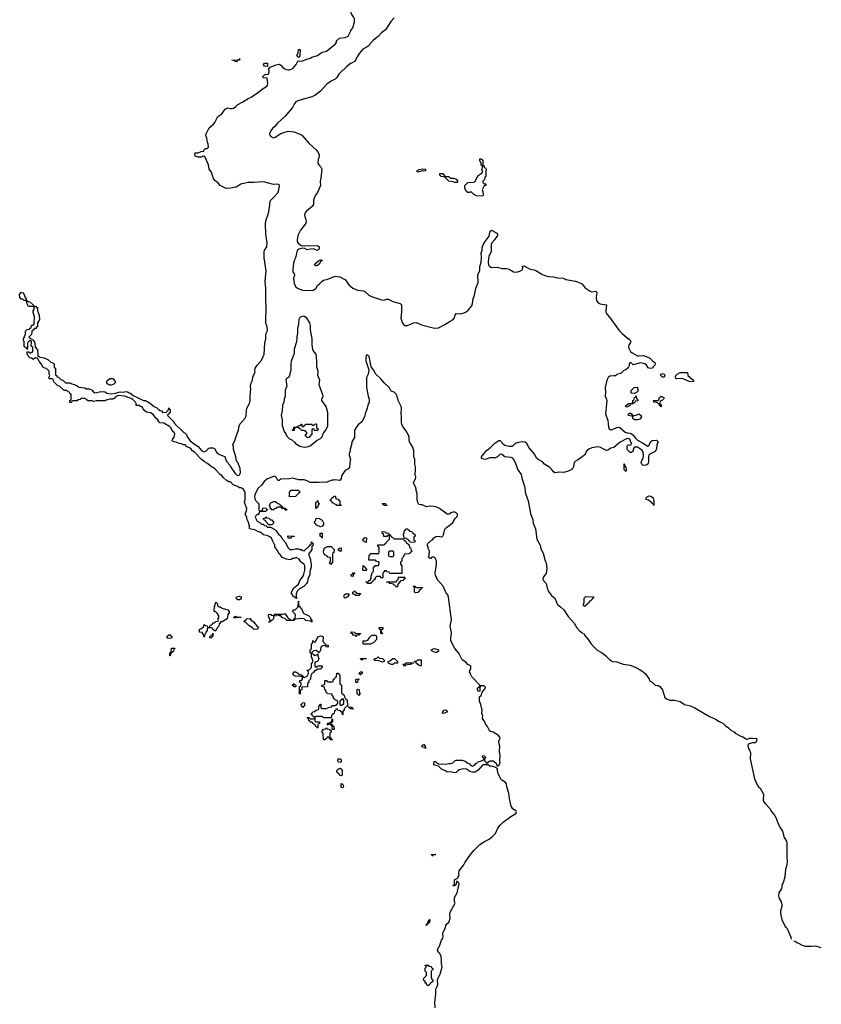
# Model space of a CAD drawing. Header units: inches. Extents: x 2397558 to 2568646, y 256209 to 449595.
# Tile 53 of 85: x 2465508 to 2476384, y 354960 to 368319. Entities that reach past the tile are written whole.
import ezdxf

# ---------------------------------------------------------------- set-up
doc = ezdxf.new("R2010")
doc.units = ezdxf.units.IN
doc.header["$MEASUREMENT"] = 0
for name, color, linetype in [('C4365', 7, 'Continuous'), ('C4366', 7, 'Continuous'), ('C4375', 7, 'Continuous'), ('C4376', 7, 'Continuous')]:
    doc.layers.add(name, color=color, linetype=linetype)

msp = doc.modelspace()

# ---------------------------------------------------------------- linework, layer by layer
at = {"layer": 'C4365', "color": 6}
for points in [[(2467530, 359922), (2467510, 359926), (2467510, 359954), (2467530, 359974), (2467550, 359972), (2467558, 359958), (2467571, 359950), (2467570, 359929)], [(2468110, 359929), (2468086, 359930), (2468086, 359950), (2468102, 359958), (2468106, 359970), (2468126, 359974), (2468130, 359994), (2468131, 359950), (2468113, 359947)], [(2469690, 359806), (2469670, 359808), (2469662, 359822), (2469630, 359828), (2469610, 359818), (2469596, 359804), (2469590, 359766), (2469570, 359728), (2469546, 359750), (2469530, 359758), (2469504, 359756), (2469478, 359742), (2469474, 359730), (2469478, 359718), (2469494, 359710), (2469498, 359698), (2469510, 359694), (2469538, 359702), (2469553, 359713), (2469552, 359690), (2469565, 359650), (2469564, 359636), (2469551, 359609), (2469518, 359602), (2469514, 359590), (2469514, 359550), (2469518, 359538), (2469530, 359534), (2469542, 359538), (2469548, 359552), (2469607, 359553), (2469614, 359550), (2469614, 359530), (2469590, 359506), (2469550, 359506), (2469538, 359502), (2469534, 359490), (2469512, 359488), (2469490, 359458), (2469471, 359449), (2469460, 359420), (2469452, 359370), (2469432, 359348), (2469430, 359326), (2469418, 359322), (2469414, 359310), (2469412, 359268), (2469338, 359262), (2469334, 359230), (2469318, 359222), (2469314, 359210), (2469314, 359170), (2469310, 359166), (2469306, 359170), (2469306, 359270), (2469322, 359278), (2469326, 359310), (2469322, 359322), (2469306, 359330), (2469307, 359347), (2469310, 359352), (2469330, 359354), (2469346, 359370), (2469346, 359390), (2469342, 359402), (2469327, 359407), (2469246, 359410), (2469218, 359430), (2469218, 359450), (2469230, 359472), (2469250, 359472), (2469292, 359450), (2469294, 359434), (2469334, 359430), (2469338, 359418), (2469350, 359414), (2469358, 359398), (2469370, 359394), (2469408, 359412), (2469428, 359450), (2469422, 359482), (2469406, 359490), (2469410, 359494), (2469430, 359494), (2469468, 359530), (2469466, 359590), (2469482, 359598), (2469486, 359610), (2469486, 359630), (2469467, 359673), (2469466, 359710), (2469462, 359722), (2469449, 359730), (2469449, 359770), (2469462, 359778), (2469467, 359793), (2469468, 359850), (2469482, 359858), (2469486, 359890), (2469490, 359894), (2469498, 359878), (2469510, 359874), (2469522, 359878), (2469555, 359945), (2469590, 359959), (2469614, 359954), (2469624, 359944), (2469623, 359883), (2469654, 359850), (2469658, 359838), (2469690, 359834), (2469694, 359830), (2469694, 359810)], [(2467550, 359688), (2467546, 359690), (2467546, 359730), (2467562, 359738), (2467568, 359790), (2467613, 359793), (2467613, 359787), (2467598, 359782), (2467593, 359747), (2467578, 359742), (2467572, 359728), (2467558, 359722)], [(2469890, 358886), (2469886, 358890), (2469882, 358922), (2469868, 358928), (2469862, 358942), (2469828, 358948), (2469822, 358962), (2469810, 358966), (2469798, 358962), (2469792, 358948), (2469778, 358942), (2469773, 358907), (2469758, 358902), (2469753, 358887), (2469738, 358882), (2469734, 358846), (2469633, 358847), (2469626, 358850), (2469622, 358862), (2469610, 358866), (2469530, 358866), (2469518, 358862), (2469514, 358850), (2469514, 358810), (2469518, 358798), (2469530, 358794), (2469570, 358794), (2469574, 358790), (2469574, 358770), (2469558, 358762), (2469554, 358750), (2469554, 358710), (2469550, 358708), (2469542, 358722), (2469526, 358730), (2469522, 358742), (2469506, 358750), (2469502, 358762), (2469486, 358770), (2469482, 358782), (2469468, 358788), (2469450, 358789), (2469447, 358807), (2469429, 358810), (2469428, 358828), (2469422, 358842), (2469410, 358846), (2469408, 358852), (2469430, 358854), (2469438, 358838), (2469450, 358834), (2469490, 358834), (2469502, 358838), (2469506, 358850), (2469502, 358862), (2469487, 358867), (2469482, 358882), (2469467, 358887), (2469466, 358910), (2469482, 358918), (2469486, 358930), (2469507, 358933), (2469529, 358951), (2469562, 358958), (2469566, 358970), (2469566, 359010), (2469582, 359018), (2469590, 359034), (2469594, 359030), (2469594, 358990), (2469598, 358978), (2469613, 358973), (2469668, 358972), (2469710, 358992), (2469742, 358998), (2469750, 359014), (2469790, 359014), (2469802, 359018), (2469810, 359034), (2469822, 359038), (2469826, 359050), (2469822, 359082), (2469788, 359088), (2469782, 359102), (2469767, 359107), (2469762, 359142), (2469750, 359146), (2469746, 359166), (2469686, 359170), (2469682, 359182), (2469668, 359190), (2469662, 359222), (2469650, 359226), (2469642, 359262), (2469606, 359270), (2469608, 359290), (2469642, 359298), (2469647, 359313), (2469650, 359352), (2469670, 359352), (2469678, 359338), (2469690, 359334), (2469750, 359334), (2469762, 359338), (2469768, 359370), (2469786, 359374), (2469790, 359394), (2469802, 359398), (2469807, 359413), (2469810, 359454), (2469830, 359454), (2469838, 359438), (2469854, 359430), (2469853, 359313), (2469858, 359298), (2469870, 359294), (2469873, 359287), (2469874, 359190), (2469878, 359178), (2469894, 359170), (2469898, 359158), (2469910, 359154), (2469918, 359118), (2469930, 359114), (2469934, 359094), (2469952, 359090), (2469954, 359006), (2469938, 359002), (2469934, 358990), (2469912, 358968), (2469910, 358946), (2469898, 358942), (2469894, 358930), (2469894, 358890)], [(2469230, 359266), (2469222, 359282), (2469210, 359286), (2469210, 359294), (2469222, 359298), (2469230, 359314), (2469238, 359298), (2469254, 359290), (2469254, 359270), (2469250, 359266)], [(2469890, 359106), (2469878, 359102), (2469870, 359086), (2469858, 359082), (2469853, 359067), (2469853, 359033), (2469858, 359018), (2469870, 359014), (2469882, 359018), (2469888, 359032), (2469906, 359034), (2469907, 359087), (2469902, 359102)], [(2469350, 358986), (2469342, 359002), (2469330, 359006), (2469328, 359030), (2469342, 359038), (2469350, 359054), (2469368, 359052), (2469372, 359048), (2469374, 359010), (2469358, 359002)], [(2469750, 358546), (2469726, 358550), (2469722, 358562), (2469710, 358566), (2469702, 358582), (2469690, 358586), (2469678, 358582), (2469670, 358566), (2469658, 358562), (2469654, 358550), (2469628, 358550), (2469626, 358630), (2469622, 358642), (2469610, 358646), (2469606, 358670), (2469622, 358678), (2469630, 358694), (2469662, 358698), (2469670, 358714), (2469678, 358698), (2469710, 358694), (2469718, 358678), (2469734, 358674), (2469734, 358650), (2469718, 358642), (2469714, 358630), (2469714, 358590), (2469718, 358578), (2469730, 358574), (2469738, 358558), (2469750, 358554)], [(2469746, 358686), (2469746, 358730), (2469742, 358742), (2469727, 358747), (2469722, 358762), (2469710, 358766), (2469698, 358762), (2469693, 358747), (2469686, 358750), (2469686, 358770), (2469690, 358774), (2469722, 358778), (2469727, 358793), (2469742, 358798), (2469746, 358834), (2469754, 358830), (2469754, 358790), (2469738, 358782), (2469734, 358770), (2469738, 358758), (2469753, 358753), (2469758, 358738), (2469772, 358730), (2469774, 358690), (2469770, 358686)], [(2469850, 358242), (2469829, 358249), (2469826, 358270), (2469830, 358291), (2469850, 358292), (2469864, 358284), (2469871, 358270), (2469870, 358248)], [(2469870, 358058), (2469850, 358069), (2469843, 358083), (2469830, 358089), (2469823, 358103), (2469809, 358110), (2469810, 358132), (2469830, 358152), (2469850, 358162), (2469870, 358154), (2469882, 358130), (2469882, 358070)], [(2469890, 357898), (2469870, 357906), (2469870, 357954), (2469890, 357951), (2469899, 357930), (2469902, 357910)]]:
    msp.add_lwpolyline(points, close=True, dxfattribs=at)
for points in [[(2468032, 360000), (2468031, 359989), (2468018, 359982), (2468014, 359950), (2468010, 359946), (2468006, 359946), (2468002, 359982), (2467990, 359986), (2467987, 360000)], [(2470000, 358968), (2469990, 358969), (2469986, 358986), (2469974, 358986), (2469966, 358994), (2470000, 358992)]]:
    msp.add_lwpolyline(points, dxfattribs=at)
at = {"layer": 'C4366', "color": 6}
for points in [[(2470000, 362519), (2469990, 362490), (2469990, 362470), (2469980, 362430), (2469979, 362410), (2469995, 362350), (2469987, 362310), (2469982, 362238), (2469960, 362220), (2469930, 362209), (2469910, 362184), (2469874, 362130), (2469870, 362088), (2469850, 362068), (2469790, 362076), (2469770, 362070), (2469750, 362069), (2469660, 362040), (2469610, 362045), (2469570, 362039), (2469490, 362038), (2469450, 362041), (2469410, 362063), (2469370, 362075), (2469290, 362074), (2469246, 362090), (2469210, 362097), (2469168, 362088), (2469053, 362087), (2469030, 362066), (2469010, 362066), (2468988, 362110), (2468970, 362119), (2468950, 362121), (2468870, 362089), (2468825, 362055), (2468790, 362002), (2468741, 361959), (2468697, 361870), (2468694, 361850), (2468698, 361818), (2468712, 361792), (2468754, 361750), (2468754, 361670), (2468758, 361658), (2468770, 361654), (2468802, 361658), (2468806, 361690), (2468813, 361693), (2468850, 361694), (2468858, 361678), (2468874, 361670), (2468858, 361662), (2468850, 361646), (2468770, 361646), (2468758, 361642), (2468754, 361610), (2468750, 361606), (2468730, 361606), (2468710, 361586), (2468702, 361570), (2468730, 361514), (2468771, 361491), (2468790, 361472), (2468812, 361472), (2468830, 361454), (2468853, 361453), (2468870, 361434), (2468910, 361434), (2468970, 361402), (2468990, 361382), (2469020, 361340), (2469051, 361311), (2469072, 361270), (2469111, 361231), (2469151, 361151), (2469172, 361132), (2469210, 361131), (2469250, 361141), (2469290, 361138), (2469310, 361131), (2469330, 361131), (2469350, 361118), (2469370, 361112), (2469440, 361180), (2469450, 361194), (2469462, 361198), (2469467, 361233), (2469473, 361233), (2469478, 361218), (2469492, 361212), (2469492, 361190), (2469478, 361182), (2469473, 361167), (2469471, 361129), (2469431, 361070), (2469431, 361050), (2469438, 361030), (2469451, 361010), (2469465, 360930), (2469465, 360890), (2469443, 360830), (2469446, 360790), (2469419, 360730), (2469411, 360690), (2469398, 360670), (2469362, 360630), (2469304, 360596), (2469275, 360565), (2469261, 360530), (2469259, 360510), (2469261, 360481), (2469271, 360469), (2469270, 360466), (2469269, 360469), (2469251, 360469), (2469245, 360485), (2469227, 360490), (2469209, 360510), (2469205, 360525), (2469198, 360530), (2469198, 360550), (2469229, 360610), (2469285, 360655), (2469300, 360680), (2469310, 360712), (2469346, 360754), (2469361, 360779), (2469379, 360850), (2469375, 360910), (2469369, 360929), (2469321, 360961), (2469300, 361000), (2469270, 361018), (2469250, 361018), (2469234, 361010), (2469211, 361009), (2469190, 360995), (2469170, 360990), (2469130, 360999), (2469070, 361022), (2469042, 361062), (2469030, 361070), (2469003, 361123), (2468970, 361168), (2468969, 361189), (2468945, 361245), (2468923, 361283), (2468903, 361303), (2468876, 361316), (2468818, 361330), (2468770, 361365), (2468750, 361370), (2468697, 361397), (2468626, 361410), (2468627, 361453), (2468609, 361509), (2468590, 361546), (2468589, 361570), (2468569, 361610), (2468586, 361654), (2468589, 361689), (2468558, 361770), (2468569, 361811), (2468569, 361909), (2468545, 361945), (2468523, 361963), (2468510, 361969), (2468489, 361969), (2468465, 361985), (2468406, 362010), (2468370, 362048), (2468346, 362050), (2468309, 362069), (2468270, 362109), (2468253, 362133), (2468229, 362150), (2468162, 362222), (2468138, 362238), (2468109, 362250), (2468057, 362297), (2468029, 362310), (2468021, 362321), (2467975, 362350), (2467885, 362445), (2467864, 362464), (2467850, 362469), (2467845, 362485), (2467825, 362505), (2467769, 362530), (2467762, 362542), (2467750, 362549), (2467730, 362549), (2467705, 362565), (2467670, 362570), (2467630, 362589), (2467606, 362590), (2467582, 362602), (2467578, 362610), (2467584, 362630), (2467604, 362656), (2467614, 362694), (2467602, 362722), (2467590, 362729), (2467560, 362780), (2467540, 362800), (2467465, 362845), (2467406, 362850), (2467402, 362862), (2467388, 362868), (2467386, 362890), (2467363, 362903), (2467321, 362961), (2467283, 362983), (2467230, 362995), (2467206, 363010), (2467190, 363026), (2467184, 363044), (2467168, 363068), (2467146, 363070), (2467130, 363086), (2467090, 363086), (2467088, 363110), (2467078, 363130), (2467045, 363165), (2467021, 363181), (2466930, 363209), (2466850, 363221), (2466814, 363206), (2466790, 363178), (2466771, 363169), (2466730, 363169), (2466683, 363157), (2466669, 363149), (2466551, 363149), (2466510, 363138), (2466490, 363146), (2466430, 363146), (2466422, 363162), (2466390, 363178), (2466370, 363178), (2466350, 363186), (2466330, 363166), (2466298, 363162), (2466290, 363146), (2466230, 363146), (2466218, 363142), (2466210, 363126), (2466190, 363126), (2466188, 363152), (2466202, 363158), (2466206, 363170), (2466206, 363230), (2466202, 363242), (2466188, 363248), (2466186, 363266), (2466168, 363268), (2466150, 363286), (2466110, 363286), (2466050, 363346), (2466026, 363350), (2465970, 363406), (2465962, 363442), (2465950, 363446), (2465910, 363446), (2465906, 363450), (2465908, 363468), (2465918, 363490), (2465909, 363510), (2465906, 363550), (2465870, 363588), (2465849, 363589), (2465823, 363603), (2465803, 363643), (2465775, 363675), (2465750, 363726), (2465713, 363727), (2465690, 363709), (2465668, 363728), (2465648, 363730), (2465630, 363748), (2465625, 363765), (2465610, 363786), (2465610, 363814), (2465631, 363811), (2465650, 363794), (2465662, 363798), (2465666, 363810), (2465686, 363814), (2465687, 363867), (2465682, 363882), (2465666, 363890), (2465667, 363947), (2465662, 363962), (2465650, 363966), (2465630, 363946), (2465618, 363942), (2465613, 363927), (2465614, 363870), (2465610, 363846), (2465602, 363862), (2465590, 363866), (2465570, 363886), (2465568, 363950), (2465558, 363970), (2465558, 363990), (2465588, 364050), (2465587, 364093), (2465610, 364114), (2465642, 364118), (2465650, 364134), (2465662, 364138), (2465667, 364173), (2465690, 364174), (2465706, 364190), (2465709, 364290), (2465690, 364346), (2465689, 364370), (2465706, 364390), (2465706, 364410), (2465702, 364422), (2465690, 364426), (2465630, 364429), (2465610, 364466), (2465602, 364502), (2465588, 364508), (2465568, 364510), (2465550, 364528), (2465530, 364529), (2465510, 364548), (2465508, 364592), (2465530, 364622), (2465550, 364611), (2465570, 364591), (2465577, 364557), (2465598, 364530), (2465598, 364518), (2465612, 364510), (2465614, 364494), (2465626, 364494), (2465650, 364485), (2465692, 364450), (2465694, 364434), (2465730, 364431), (2465734, 364414), (2465750, 364412), (2465751, 364370), (2465771, 364310), (2465776, 364250), (2465770, 364228), (2465752, 364208), (2465752, 364150), (2465732, 364148), (2465731, 364130), (2465711, 364129), (2465690, 364106), (2465678, 364102), (2465672, 364088), (2465670, 364046), (2465634, 364010), (2465653, 363993), (2465674, 363990), (2465678, 363978), (2465694, 363970), (2465698, 363958), (2465710, 363954), (2465718, 363878), (2465730, 363874), (2465734, 363854), (2465751, 363850), (2465753, 363753), (2465767, 363753), (2465782, 363742), (2465834, 363730), (2465892, 363710), (2465930, 363672), (2465954, 363670), (2465958, 363658), (2465974, 363650), (2465974, 363610), (2465978, 363598), (2465994, 363590), (2465994, 363494), (2466011, 363491), (2466014, 363474), (2466034, 363470), (2466070, 363434), (2466094, 363430), (2466130, 363394), (2466187, 363393), (2466218, 363378), (2466254, 363370), (2466290, 363351), (2466310, 363331), (2466390, 363322), (2466412, 363312), (2466451, 363311), (2466491, 363291), (2466500, 363280), (2466530, 363258), (2466560, 363260), (2466592, 363272), (2466650, 363274), (2466670, 363272), (2466691, 363251), (2466750, 363244), (2466810, 363251), (2466870, 363271), (2466910, 363267), (2466950, 363276), (2466970, 363271), (2466995, 363255), (2467010, 363250), (2467019, 363239), (2467055, 363215), (2467116, 363190), (2467190, 363151), (2467214, 363150), (2467270, 363122), (2467332, 363070), (2467371, 363051), (2467391, 363031), (2467415, 363015), (2467431, 363011), (2467450, 362991), (2467506, 362994), (2467510, 363014), (2467522, 363018), (2467530, 363054), (2467538, 363038), (2467552, 363030), (2467552, 362990), (2467538, 362982), (2467530, 362966), (2467518, 362962), (2467514, 362950), (2467590, 362872), (2467615, 362835), (2467715, 362735), (2467736, 362716), (2467752, 362710), (2467770, 362692), (2467776, 362670), (2467823, 362603), (2467880, 362560), (2467932, 362530), (2467976, 362476), (2468010, 362456), (2468046, 362474), (2468055, 362490), (2468090, 362510), (2468130, 362511), (2468150, 362501), (2468170, 362471), (2468174, 362454), (2468194, 362434), (2468230, 362414), (2468290, 362391), (2468299, 362359), (2468319, 362319), (2468366, 362270), (2468377, 362237), (2468437, 362157), (2468450, 362145), (2468470, 362136), (2468490, 362142), (2468505, 362170), (2468499, 362230), (2468469, 362309), (2468450, 362330), (2468441, 362390), (2468409, 362490), (2468408, 362528), (2468398, 362550), (2468429, 362610), (2468453, 362690), (2468479, 362750), (2468486, 362810), (2468497, 362830), (2468566, 362914), (2468582, 362950), (2468586, 363014), (2468592, 363048), (2468626, 363110), (2468633, 363150), (2468633, 363210), (2468643, 363310), (2468639, 363350), (2468649, 363390), (2468666, 363430), (2468673, 363470), (2468697, 363530), (2468701, 363550), (2468699, 363570), (2468705, 363590), (2468729, 363631), (2468786, 363690), (2468810, 363750), (2468825, 363775), (2468833, 363930), (2468849, 363990), (2468849, 364050), (2468867, 364090), (2468870, 364110), (2468868, 364150), (2468852, 364190), (2468849, 364210), (2468853, 364430), (2468846, 364510), (2468850, 364670), (2468839, 364770), (2468853, 364913), (2468827, 365090), (2468823, 365150), (2468823, 365170), (2468830, 365190), (2468862, 365238), (2468868, 365290), (2468850, 365408), (2468842, 365550), (2468850, 365590), (2468884, 365696), (2468899, 365770), (2468905, 365850), (2468910, 365866), (2468943, 365897), (2469010, 365970), (2469025, 366010), (2469034, 366070), (2469030, 366078), (2469010, 366089), (2468950, 366083), (2468817, 366117), (2468750, 366116), (2468690, 366108), (2468610, 366110), (2468510, 366087), (2468445, 366045), (2468370, 366032), (2468308, 366030), (2468229, 366069), (2468190, 366115), (2468178, 366118), (2468155, 366135), (2468134, 366174), (2468109, 366250), (2468081, 366290), (2468069, 366350), (2468022, 366462), (2467990, 366466), (2467982, 366458), (2467970, 366455), (2467930, 366455), (2467890, 366469), (2467883, 366497), (2467889, 366511), (2467930, 366511), (2467970, 366531), (2468006, 366534), (2468006, 366546), (2468016, 366564), (2468029, 366571), (2468050, 366571), (2468069, 366590), (2468066, 366630), (2468056, 366656), (2468047, 366710), (2468033, 366750), (2468037, 366770), (2468079, 366850), (2468139, 366901), (2468158, 366922), (2468195, 367005), (2468250, 367043), (2468294, 367106), (2468330, 367121), (2468370, 367113), (2468390, 367113), (2468410, 367120), (2468439, 367141), (2468470, 367170), (2468537, 367203), (2468610, 367250), (2468650, 367270), (2468735, 367325), (2468810, 367384), (2468863, 367417), (2468872, 367430), (2468877, 367450), (2468866, 367526), (2468810, 367529), (2468809, 367550), (2468828, 367570), (2468850, 367582), (2468870, 367574), (2468882, 367578), (2468895, 367610), (2468888, 367652), (2468905, 367675), (2468990, 367705), (2469030, 367714), (2469050, 367704), (2469073, 367673), (2469096, 367656), (2469130, 367643), (2469150, 367640), (2469170, 367640), (2469193, 367647), (2469218, 367662), (2469238, 367682), (2469259, 367710), (2469282, 367758), (2469290, 367762), (2469330, 367755), (2469350, 367759), (2469390, 367778), (2469450, 367796), (2469470, 367811), (2469550, 367834), (2469610, 367878), (2469670, 367891), (2469790, 367985), (2469808, 368010), (2469808, 368032), (2469846, 368070), (2469923, 368077), (2469963, 368097), (2469979, 368121), (2470000, 368170), (2470000, 368171)], [(2470000, 367725), (2469996, 367724), (2469940, 367680), (2469859, 367601), (2469840, 367580), (2469810, 367533), (2469790, 367512), (2469734, 367486), (2469676, 367444), (2469590, 367350), (2469513, 367290), (2469470, 367272), (2469342, 367238), (2469327, 367230), (2469282, 367218), (2469257, 367203), (2469238, 367182), (2469210, 367129), (2469110, 367010), (2469005, 366915), (2468970, 366870), (2468937, 366843), (2468911, 366808), (2468898, 366770), (2468902, 366750), (2468915, 366735), (2468950, 366718), (2468974, 366726), (2469050, 366775), (2469090, 366790), (2469150, 366805), (2469230, 366796), (2469310, 366768), (2469335, 366750), (2469437, 366637), (2469530, 366555), (2469550, 366532), (2469570, 366491), (2469572, 366470), (2469568, 366450), (2469556, 366424), (2469554, 366374), (2469568, 366348), (2469590, 366328), (2469608, 366290), (2469596, 366170), (2469586, 366130), (2469590, 366069), (2469550, 365974), (2469530, 365950), (2469510, 365910), (2469496, 365870), (2469496, 365810), (2469480, 365790), (2469398, 365722), (2469381, 365699), (2469374, 365670), (2469375, 365650), (2469391, 365610), (2469394, 365570), (2469390, 365556), (2469370, 365527), (2469316, 365463), (2469284, 365390), (2469275, 365330), (2469275, 365310), (2469285, 365285), (2469307, 365267), (2469330, 365255), (2469350, 365250), (2469390, 365255), (2469430, 365250), (2469550, 365253), (2469570, 365236), (2469570, 365210), (2469550, 365189), (2469489, 365209), (2469453, 365207), (2469410, 365197), (2469375, 365215), (2469350, 365218), (2469294, 365206), (2469273, 365187), (2469250, 365090), (2469237, 365063), (2469225, 365015), (2469213, 364930), (2469216, 364896), (2469231, 364870), (2469236, 364850), (2469225, 364810), (2469234, 364734), (2469256, 364696), (2469276, 364676), (2469330, 364654), (2469370, 364646), (2469490, 364651), (2469524, 364670), (2469549, 364711), (2469582, 364738), (2469610, 364771), (2469630, 364787), (2469690, 364799), (2469790, 364839), (2469850, 364830), (2469930, 364790), (2469961, 364741), (2469979, 364719), (2470000, 364701)], [(2467987, 360000), (2467986, 360006), (2467948, 360010), (2467946, 360050), (2467968, 360052), (2467990, 360074), (2468002, 360078), (2468010, 360111), (2468018, 360098), (2468050, 360094), (2468058, 360078), (2468070, 360074), (2468082, 360078), (2468087, 360093), (2468102, 360098), (2468106, 360110), (2468122, 360118), (2468130, 360134), (2468150, 360134), (2468170, 360152), (2468202, 360158), (2468206, 360170), (2468198, 360190), (2468208, 360210), (2468208, 360230), (2468188, 360268), (2468170, 360286), (2468150, 360286), (2468145, 360305), (2468150, 360354), (2468170, 360414), (2468190, 360394), (2468192, 360370), (2468200, 360360), (2468211, 360351), (2468230, 360351), (2468256, 360336), (2468331, 360310), (2468350, 360290), (2468351, 360270), (2468331, 360250), (2468322, 360190), (2468254, 360150), (2468233, 360147), (2468230, 360128), (2468214, 360126), (2468210, 360089), (2468172, 360048), (2468170, 360029), (2468147, 360027), (2468142, 360042), (2468130, 360046), (2468122, 360062), (2468110, 360066), (2468070, 360066), (2468058, 360062), (2468052, 360048), (2468051, 360030), (2468032, 360010), (2468032, 360000)]]:
    msp.add_lwpolyline(points, dxfattribs=at)
for points in [[(2468450, 367749), (2468426, 367750), (2468422, 367762), (2468386, 367770), (2468470, 367774), (2468482, 367778), (2468486, 367790), (2468494, 367790), (2468492, 367770), (2468472, 367768), (2468458, 367762)], [(2469290, 367806), (2469269, 367830), (2469288, 367870), (2469290, 367914), (2469307, 367913), (2469312, 367910), (2469311, 367830)], [(2468870, 367686), (2468829, 367689), (2468818, 367710), (2468828, 367730), (2468870, 367731)], [(2469530, 364979), (2469520, 364980), (2469509, 364990), (2469530, 365021), (2469568, 365050), (2469590, 365062), (2469610, 365054), (2469611, 365050), (2469596, 365044), (2469570, 365002), (2469550, 364985)], [(2469350, 364295), (2469310, 364277), (2469295, 364250), (2469291, 364190), (2469276, 364130), (2469278, 364070), (2469268, 364010), (2469266, 363950), (2469234, 363850), (2469230, 363789), (2469193, 363687), (2469188, 363650), (2469188, 363570), (2469170, 363490), (2469159, 363470), (2469130, 363450), (2469120, 363430), (2469131, 363350), (2469112, 363290), (2469108, 363210), (2469096, 363170), (2469091, 363130), (2469076, 363090), (2469071, 363010), (2469055, 362950), (2469071, 362891), (2469071, 362811), (2469081, 362770), (2469098, 362730), (2469121, 362701), (2469131, 362670), (2469170, 362631), (2469200, 362620), (2469243, 362583), (2469251, 362570), (2469310, 362531), (2469370, 362521), (2469410, 362525), (2469450, 362537), (2469546, 362614), (2469590, 362635), (2469607, 362653), (2469629, 362711), (2469663, 362750), (2469687, 362810), (2469689, 362990), (2469667, 363070), (2469609, 363150), (2469609, 363170), (2469625, 363210), (2469623, 363230), (2469576, 363350), (2469573, 363370), (2469581, 363430), (2469555, 363490), (2469558, 363550), (2469540, 363610), (2469541, 363670), (2469533, 363753), (2469525, 363785), (2469492, 363830), (2469483, 363870), (2469476, 363910), (2469478, 363990), (2469456, 364110), (2469454, 364170), (2469446, 364206), (2469405, 364270), (2469372, 364292)], [(2466730, 363358), (2466697, 363377), (2466689, 363390), (2466689, 363410), (2466696, 363424), (2466730, 363451), (2466771, 363450), (2466791, 363430), (2466802, 363410), (2466802, 363390), (2466786, 363374), (2466770, 363369), (2466750, 363358)], [(2469510, 362746), (2469502, 362762), (2469490, 362766), (2469478, 362762), (2469474, 362750), (2469474, 362690), (2469458, 362682), (2469454, 362670), (2469438, 362662), (2469430, 362648), (2469410, 362646), (2469402, 362662), (2469387, 362667), (2469386, 362690), (2469402, 362698), (2469406, 362710), (2469402, 362722), (2469390, 362726), (2469382, 362742), (2469370, 362746), (2469330, 362746), (2469322, 362762), (2469307, 362767), (2469302, 362782), (2469290, 362786), (2469250, 362786), (2469238, 362782), (2469233, 362747), (2469210, 362746), (2469206, 362750), (2469210, 362754), (2469222, 362758), (2469226, 362790), (2469267, 362793), (2469282, 362798), (2469286, 362810), (2469322, 362818), (2469330, 362832), (2469334, 362830), (2469338, 362798), (2469350, 362794), (2469362, 362798), (2469367, 362813), (2469382, 362818), (2469386, 362830), (2469393, 362833), (2469467, 362833), (2469474, 362830), (2469478, 362818), (2469490, 362814), (2469502, 362818), (2469508, 362832), (2469530, 362834), (2469534, 362830), (2469534, 362790), (2469538, 362778), (2469552, 362772), (2469554, 362750), (2469550, 362746)], [(2469167, 361847), (2469169, 361910), (2469190, 361934), (2469290, 361934), (2469298, 361918), (2469310, 361914), (2469310, 361906), (2469298, 361902), (2469294, 361890), (2469278, 361882), (2469274, 361870), (2469250, 361849)], [(2469110, 361666), (2469102, 361682), (2469070, 361686), (2469062, 361702), (2469050, 361706), (2469010, 361706), (2468998, 361702), (2468991, 361689), (2468970, 361686), (2468952, 361668), (2468928, 361668), (2468922, 361682), (2468906, 361690), (2468906, 361710), (2468898, 361730), (2468916, 361764), (2468926, 361770), (2468950, 361782), (2468980, 361780), (2469010, 361754), (2469034, 361750), (2469038, 361738), (2469053, 361733), (2469058, 361718), (2469074, 361710), (2469078, 361698), (2469113, 361693), (2469118, 361678), (2469133, 361673), (2469130, 361666)], [(2469530, 361686), (2469526, 361690), (2469527, 361767), (2469530, 361774), (2469542, 361778), (2469550, 361794), (2469554, 361790), (2469558, 361758), (2469574, 361750), (2469558, 361742), (2469554, 361710), (2469538, 361702)], [(2469870, 361726), (2469809, 361729), (2469802, 361742), (2469766, 361750), (2469762, 361762), (2469750, 361766), (2469742, 361782), (2469726, 361790), (2469726, 361810), (2469742, 361818), (2469750, 361834), (2469762, 361838), (2469770, 361854), (2469790, 361854), (2469794, 361850), (2469798, 361818), (2469830, 361814), (2469838, 361798), (2469853, 361793), (2469854, 361750), (2469858, 361738), (2469874, 361730)], [(2468930, 361466), (2468887, 361467), (2468846, 361510), (2468842, 361522), (2468830, 361526), (2468822, 361542), (2468810, 361546), (2468807, 361553), (2468842, 361558), (2468850, 361574), (2468858, 361558), (2468890, 361554), (2468910, 361534), (2468933, 361533), (2468938, 361518), (2468954, 361510), (2468954, 361490)], [(2469590, 361438), (2469570, 361448), (2469546, 361450), (2469542, 361462), (2469530, 361466), (2469522, 361482), (2469507, 361487), (2469506, 361510), (2469522, 361518), (2469530, 361554), (2469570, 361552), (2469611, 361530), (2469630, 361494), (2469631, 361470), (2469610, 361446)], [(2469150, 361286), (2469146, 361310), (2469150, 361314), (2469233, 361313), (2469230, 361306), (2469198, 361302), (2469190, 361286)], [(2469610, 361286), (2469602, 361302), (2469586, 361310), (2469586, 361350), (2469590, 361354), (2469610, 361354), (2469612, 361348), (2469614, 361310)], [(2469730, 360928), (2469722, 360942), (2469706, 360950), (2469722, 360958), (2469726, 360970), (2469726, 361010), (2469722, 361022), (2469690, 361026), (2469682, 361042), (2469650, 361058), (2469638, 361070), (2469629, 361089), (2469629, 361110), (2469640, 361140), (2469649, 361151), (2469686, 361170), (2469732, 361170), (2469774, 361130), (2469772, 361090), (2469758, 361082), (2469754, 361070), (2469752, 360950), (2469738, 360942)], [(2469870, 361109), (2469846, 361110), (2469826, 361130), (2469848, 361150), (2469870, 361152)], [(2468490, 360448), (2468470, 360449), (2468450, 360462), (2468444, 360470), (2468449, 360490), (2468490, 360496), (2468512, 360490), (2468512, 360468), (2468504, 360456)], [(2469930, 360469), (2469916, 360476), (2469910, 360486), (2469909, 360511), (2469929, 360531), (2469974, 360530), (2469972, 360510), (2469958, 360490)], [(2469470, 360146), (2469458, 360158), (2469390, 360169), (2469370, 360189), (2469330, 360195), (2469253, 360187), (2469238, 360182), (2469230, 360168), (2469133, 360167), (2469109, 360189), (2469070, 360209), (2469050, 360229), (2469026, 360230), (2469022, 360242), (2469010, 360246), (2468998, 360242), (2468994, 360230), (2468954, 360226), (2468950, 360189), (2468930, 360168), (2468914, 360166), (2468910, 360148), (2468890, 360146), (2468888, 360150), (2468902, 360158), (2468906, 360170), (2468888, 360212), (2468886, 360250), (2468910, 360254), (2468918, 360238), (2468950, 360234), (2468962, 360238), (2468970, 360254), (2469070, 360251), (2469090, 360259), (2469110, 360258), (2469145, 360205), (2469155, 360195), (2469174, 360190), (2469178, 360178), (2469193, 360173), (2469226, 360174), (2469228, 360190), (2469247, 360193), (2469249, 360249), (2469209, 360290), (2469228, 360310), (2469246, 360314), (2469286, 360354), (2469290, 360431), (2469290, 360370), (2469298, 360358), (2469310, 360353), (2469318, 360338), (2469332, 360330), (2469353, 360273), (2469363, 360263), (2469431, 360230), (2469450, 360211), (2469453, 360193), (2469471, 360169)], [(2468470, 360214), (2468510, 360214), (2468514, 360210), (2468510, 360206), (2468469, 360209), (2468430, 360201), (2468408, 360210), (2468430, 360225)], [(2468690, 360046), (2468669, 360069), (2468618, 360098), (2468570, 360146), (2468550, 360148), (2468547, 360153), (2468562, 360158), (2468566, 360170), (2468582, 360178), (2468588, 360192), (2468633, 360193), (2468651, 360170), (2468681, 360150), (2468720, 360100), (2468752, 360070), (2468730, 360048)]]:
    msp.add_lwpolyline(points, close=True, dxfattribs=at)
at = {"layer": 'C4375', "color": 6}
for points in [[(2470057, 360000), (2470058, 359998), (2470073, 359993), (2470133, 359993), (2470130, 359986), (2470118, 359982), (2470110, 359966), (2470078, 359962), (2470070, 359946), (2470062, 359962), (2470048, 359968), (2470030, 359969), (2470026, 359986), (2470006, 359990), (2470007, 360000)], [(2470418, 360000), (2470418, 359998), (2470430, 359994), (2470434, 359990), (2470430, 359988), (2470406, 359990), (2470406, 360000)], [(2471143, 354910), (2471141, 354990), (2471152, 355092), (2471153, 355167), (2471170, 355194), (2471182, 355230), (2471175, 355290), (2471189, 355330), (2471215, 355370), (2471238, 355470), (2471229, 355510), (2471233, 355550), (2471228, 355610), (2471210, 355648), (2471189, 355669), (2471179, 355690), (2471189, 355730), (2471204, 355750), (2471232, 355828), (2471249, 355851), (2471255, 355890), (2471249, 355910), (2471249, 355931), (2471279, 355990), (2471290, 356030), (2471310, 356056), (2471329, 356070), (2471335, 356085), (2471349, 356130), (2471344, 356170), (2471350, 356212), (2471418, 356330), (2471409, 356351), (2471408, 356410), (2471442, 356470), (2471450, 356494), (2471469, 356590), (2471468, 356608), (2471450, 356628), (2471434, 356626), (2471430, 356586), (2471418, 356582), (2471410, 356566), (2471390, 356566), (2471390, 356574), (2471402, 356578), (2471406, 356590), (2471408, 356650), (2471450, 356671), (2471469, 356710), (2471465, 356730), (2471469, 356770), (2471533, 356850), (2471553, 356890), (2471626, 356990), (2471676, 357050), (2471750, 357128), (2471813, 357170), (2471878, 357202), (2471923, 357237), (2471962, 357278), (2471994, 357350), (2472028, 357390), (2472070, 357430), (2472170, 357508), (2472239, 357550), (2472249, 357570), (2472242, 357582), (2472201, 357610), (2472177, 357650), (2472152, 357750), (2472143, 357823), (2472118, 357910), (2472112, 357950), (2472093, 357973), (2472050, 358001), (2472036, 358016), (2472001, 358090), (2471989, 358130), (2471989, 358150), (2471982, 358162), (2471956, 358176), (2471909, 358189), (2471888, 358190), (2471868, 358208), (2471790, 358208), (2471730, 358135), (2471690, 358110), (2471650, 358109), (2471630, 358114), (2471610, 358122), (2471570, 358149), (2471530, 358154), (2471470, 358142), (2471451, 358129), (2471430, 358104), (2471410, 358099), (2471350, 358113), (2471308, 358110), (2471286, 358126), (2471230, 358149), (2471190, 358189), (2471128, 358210), (2471130, 358252), (2471150, 358252), (2471171, 358231), (2471200, 358220), (2471230, 358223), (2471290, 358216), (2471330, 358226), (2471355, 358225), (2471383, 358237), (2471410, 358265), (2471430, 358272), (2471490, 358274), (2471512, 358272), (2471550, 358258), (2471590, 358231), (2471606, 358226), (2471630, 358202), (2471650, 358192), (2471667, 358193), (2471675, 358205), (2471690, 358214), (2471695, 358225), (2471710, 358232), (2471729, 358251), (2471776, 358264), (2471802, 358278), (2471806, 358290), (2471802, 358302), (2471790, 358306), (2471789, 358330), (2471810, 358334), (2471818, 358318), (2471831, 358310), (2471818, 358302), (2471814, 358270), (2471818, 358258), (2471834, 358250), (2471838, 358238), (2471850, 358234), (2471862, 358238), (2471866, 358250), (2471890, 358262), (2471930, 358265), (2471971, 358230), (2471981, 358201), (2471990, 358192), (2472010, 358205), (2472025, 358235), (2472021, 358270), (2472027, 358330), (2472018, 358390), (2472023, 358463), (2472009, 358510), (2472009, 358530), (2472025, 358570), (2472022, 358582), (2472005, 358605), (2471970, 358630), (2471930, 358652), (2471887, 358667), (2471856, 358730), (2471827, 358767), (2471810, 358808), (2471794, 358830), (2471788, 358850), (2471794, 358870), (2471778, 358910), (2471781, 358950), (2471766, 359026), (2471747, 359073), (2471748, 359130), (2471768, 359150), (2471784, 359196), (2471829, 359250), (2471821, 359270), (2471810, 359281), (2471758, 359282), (2471752, 359268), (2471752, 359210), (2471730, 359206), (2471718, 359230), (2471718, 359250), (2471748, 359272), (2471749, 359290), (2471644, 359404), (2471629, 359430), (2471625, 359450), (2471609, 359470), (2471614, 359490), (2471629, 359510), (2471629, 359550), (2471590, 359568), (2471562, 359602), (2471510, 359633), (2471466, 359726), (2471410, 359786), (2471358, 359890), (2471358, 359930), (2471367, 359990), (2471366, 360000)], [(2473141, 360000), (2473150, 359991), (2473166, 359986), (2473172, 359970), (2473225, 359905), (2473255, 359855), (2473293, 359813), (2473345, 359765), (2473410, 359728), (2473462, 359690), (2473514, 359634), (2473538, 359618), (2473550, 359613), (2473610, 359608), (2473696, 359576), (2473790, 359562), (2473870, 359530), (2473950, 359486), (2473994, 359450), (2474010, 359430), (2474050, 359371), (2474053, 359353), (2474063, 359343), (2474090, 359330), (2474119, 359299), (2474131, 359291), (2474170, 359283), (2474194, 359270), (2474230, 359228), (2474255, 359135), (2474262, 359122), (2474283, 359103), (2474330, 359088), (2474390, 359085), (2474470, 359070), (2474529, 359029), (2474610, 359010), (2474670, 358984), (2474866, 358866), (2474950, 358830), (2474998, 358798), (2475050, 358772), (2475081, 358741), (2475126, 358710), (2475158, 358678), (2475205, 358650), (2475217, 358637), (2475290, 358598), (2475319, 358590), (2475370, 358558), (2475390, 358561), (2475410, 358571), (2475450, 358570), (2475470, 358565), (2475490, 358570), (2475504, 358564), (2475510, 358554), (2475510, 358546), (2475491, 358509), (2475450, 358507), (2475405, 358495), (2475393, 358487), (2475387, 358470), (2475394, 358430), (2475410, 358406), (2475422, 358370), (2475421, 358290), (2475478, 358018), (2475516, 357936), (2475532, 357912), (2475555, 357890), (2475599, 357810), (2475597, 357730), (2475606, 357706), (2475622, 357682), (2475688, 357610), (2475702, 357582), (2475750, 357524), (2475770, 357487), (2475783, 357443), (2475822, 357362), (2475857, 357310), (2475882, 357222), (2475910, 357171), (2475915, 357145), (2475918, 357090), (2475915, 356970), (2475920, 356890), (2475910, 356835), (2475896, 356790), (2475891, 356690), (2475865, 356610), (2475854, 356590), (2475845, 356530), (2475810, 356470), (2475804, 356430), (2475814, 356394), (2475841, 356350), (2475848, 356310), (2475848, 356288), (2475832, 356230), (2475830, 356190), (2475850, 356110), (2475895, 356015), (2475910, 356000), (2475930, 355967), (2475971, 355869), (2475976, 355844)], [(2470000, 358992), (2470010, 358992), (2470018, 358978), (2470034, 358970), (2470034, 358966), (2470030, 358966), (2470000, 358968)], [(2476384, 355724), (2476310, 355748), (2476250, 355742), (2476170, 355746), (2476130, 355759), (2476071, 355790), (2476054, 355794), (2476030, 355811), (2476010, 355816)]]:
    msp.add_lwpolyline(points, dxfattribs=at)
for points in [[(2470170, 359848), (2470168, 359890), (2470210, 359892), (2470230, 359902), (2470258, 359942), (2470288, 359970), (2470334, 359970), (2470351, 359951), (2470351, 359909), (2470311, 359869), (2470270, 359848)], [(2471150, 359733), (2471106, 359750), (2471102, 359762), (2471086, 359770), (2471107, 359773), (2471118, 359782), (2471130, 359785), (2471150, 359783), (2471191, 359771), (2471190, 359749), (2471170, 359733)], [(2470210, 359646), (2470173, 359647), (2470158, 359642), (2470150, 359629), (2470142, 359642), (2470130, 359646), (2470130, 359651), (2470170, 359654), (2470214, 359650)], [(2470430, 359602), (2470380, 359620), (2470330, 359623), (2470315, 359630), (2470329, 359651), (2470350, 359652), (2470370, 359672), (2470390, 359654), (2470430, 359652), (2470454, 359630), (2470454, 359610), (2470450, 359609)], [(2470570, 359569), (2470546, 359570), (2470510, 359589), (2470508, 359610), (2470530, 359618), (2470570, 359651), (2470592, 359652), (2470634, 359610), (2470632, 359588), (2470590, 359586)], [(2470730, 359549), (2470722, 359562), (2470708, 359570), (2470710, 359574), (2470742, 359578), (2470750, 359594), (2470854, 359594), (2470850, 359588), (2470818, 359582), (2470810, 359569), (2470738, 359562)], [(2470950, 359549), (2470930, 359555), (2470909, 359569), (2470902, 359582), (2470886, 359590), (2470882, 359602), (2470866, 359606), (2470866, 359610), (2470870, 359614), (2470890, 359614), (2470908, 359632), (2470953, 359633), (2470956, 359570)], [(2470090, 359326), (2470068, 359328), (2470069, 359370), (2470110, 359374), (2470110, 359366), (2470098, 359362)], [(2470130, 359426), (2470122, 359442), (2470108, 359450), (2470122, 359458), (2470126, 359470), (2470150, 359472), (2470154, 359470), (2470154, 359450), (2470138, 359442)], [(2470110, 359146), (2470102, 359162), (2470086, 359170), (2470086, 359230), (2470090, 359234), (2470113, 359233), (2470118, 359178), (2470134, 359170), (2470118, 359162)], [(2471246, 358906), (2471249, 358930), (2471269, 358951), (2471290, 358956), (2471311, 358930), (2471270, 358908)], [(2471010, 358429), (2471006, 358446), (2470969, 358450), (2470968, 358472), (2470982, 358478), (2470989, 358491), (2470994, 358486), (2470994, 358474), (2471011, 358470), (2471014, 358430)], [(2471110, 356969), (2471106, 356986), (2471094, 356986), (2471089, 356991), (2471130, 356994), (2471152, 356990), (2471114, 356986)], [(2471030, 356029), (2471026, 356030), (2471026, 356050), (2471042, 356058), (2471048, 356072), (2471050, 356092), (2471066, 356094), (2471066, 356106), (2471072, 356112), (2471070, 356068), (2471054, 356066), (2471052, 356050), (2471034, 356046)], [(2471050, 355208), (2471030, 355226), (2471026, 355246), (2471010, 355248), (2471008, 355268), (2470989, 355289), (2470990, 355314), (2471028, 355352), (2471028, 355390), (2471009, 355410), (2471009, 355451), (2471026, 355470), (2471022, 355482), (2471010, 355486), (2471010, 355492), (2471051, 355491), (2471058, 355478), (2471090, 355474), (2471094, 355454), (2471112, 355450), (2471112, 355430), (2471093, 355407), (2471091, 355330), (2471102, 355302), (2471112, 355290), (2471114, 355270), (2471078, 355242), (2471070, 355226)]]:
    msp.add_lwpolyline(points, close=True, dxfattribs=at)
at = {"layer": 'C4376', "color": 6}
for points in [[(2470000, 368171), (2470029, 368210), (2470049, 368290), (2470050, 368330), (2470038, 368358), (2470013, 368390), (2470005, 368410), (2470001, 368461), (2470000, 368467)], [(2470590, 368345), (2470544, 368296), (2470470, 368180), (2470418, 368142), (2470370, 368090), (2470357, 368083), (2470302, 368038), (2470263, 367997), (2470248, 367970), (2470222, 367950), (2470163, 367917), (2470117, 367863), (2470080, 367800), (2470070, 367774), (2470051, 367750), (2470000, 367725)], [(2470000, 364701), (2470030, 364675), (2470090, 364650), (2470170, 364639), (2470190, 364632), (2470243, 364583), (2470282, 364562), (2470430, 364514), (2470464, 364516), (2470490, 364525), (2470510, 364525), (2470570, 364494), (2470670, 364468), (2470688, 364450), (2470690, 364430), (2470690, 364350), (2470679, 364270), (2470703, 364203), (2470719, 364179), (2470730, 364170), (2470750, 364168), (2470770, 364172), (2470850, 364208), (2470890, 364212), (2470961, 364181), (2471118, 364138), (2471150, 364134), (2471190, 364138), (2471277, 364183), (2471350, 364230), (2471390, 364251), (2471408, 364272), (2471418, 364310), (2471430, 364331), (2471490, 364328), (2471539, 364341), (2471566, 364354), (2471599, 364381), (2471642, 364438), (2471653, 364467), (2471660, 364530), (2471678, 364582), (2471698, 364670), (2471727, 364753), (2471726, 364850), (2471730, 364870), (2471750, 364910), (2471750, 364970), (2471770, 365030), (2471776, 365090), (2471770, 365150), (2471783, 365190), (2471783, 365230), (2471812, 365290), (2471878, 365382), (2471890, 365450), (2471910, 365465), (2471981, 365421), (2471990, 365410), (2471990, 365390), (2471950, 365330), (2471913, 365290), (2471905, 365270), (2471904, 365170), (2471873, 365110), (2471865, 365035), (2471870, 364990), (2471889, 364969), (2471910, 364956), (2471990, 364960), (2472050, 364942), (2472110, 364943), (2472130, 364939), (2472150, 364934), (2472210, 364900), (2472250, 364895), (2472295, 364905), (2472320, 364920), (2472330, 364930), (2472335, 364950), (2472330, 364974), (2472350, 364980), (2472435, 364935), (2472490, 364926), (2472510, 364917), (2472601, 364861), (2472645, 364845), (2472694, 364834), (2472751, 364830), (2472810, 364817), (2472881, 364810), (2472916, 364796), (2473051, 364770), (2473110, 364750), (2473135, 364735), (2473181, 364681), (2473250, 364635), (2473270, 364628), (2473330, 364635), (2473337, 364610), (2473330, 364570), (2473331, 364531), (2473340, 364500), (2473357, 364477), (2473383, 364463), (2473471, 364450), (2473459, 364370), (2473461, 364350), (2473479, 364319), (2473510, 364284), (2473640, 364100), (2473680, 364060), (2473750, 364001), (2473782, 363982), (2473792, 363970), (2473798, 363950), (2473791, 363930), (2473774, 363906), (2473770, 363870), (2473797, 363817), (2473819, 363799), (2473890, 363760), (2473910, 363758), (2473970, 363762), (2474052, 363732), (2474092, 363692), (2474125, 363670), (2474131, 363650), (2474126, 363630), (2474090, 363590), (2474070, 363586), (2474049, 363589), (2474037, 363597), (2474012, 363632), (2473989, 363649), (2473930, 363661), (2473830, 363638), (2473810, 363658), (2473790, 363668), (2473778, 363650), (2473777, 363623), (2473763, 363597), (2473731, 363570), (2473703, 363557), (2473670, 363525), (2473610, 363504), (2473590, 363489), (2473570, 363485), (2473517, 363483), (2473494, 363466), (2473472, 363428), (2473450, 363330), (2473456, 363270), (2473450, 363210), (2473470, 363170), (2473474, 363150), (2473458, 362970), (2473490, 362882), (2473498, 362790), (2473508, 362768), (2473530, 362753), (2473550, 362757), (2473610, 362788), (2473630, 362790), (2473650, 362784), (2473722, 362722), (2473750, 362713), (2473790, 362708), (2473810, 362699), (2473827, 362687), (2473862, 362642), (2473890, 362616), (2473960, 362580), (2474030, 362531), (2474042, 362538), (2474067, 362593), (2474089, 362611), (2474150, 362612), (2474172, 362592), (2474151, 362550), (2474147, 362493), (2474130, 362458), (2474057, 362423), (2474046, 362410), (2474041, 362390), (2474041, 362330), (2474036, 362304), (2474030, 362290), (2474010, 362274), (2473969, 362269), (2473950, 362289), (2473939, 362310), (2473944, 362330), (2473965, 362370), (2473970, 362410), (2473967, 362450), (2473954, 362474), (2473933, 362493), (2473890, 362517), (2473850, 362518), (2473845, 362515), (2473832, 362490), (2473830, 362466), (2473810, 362446), (2473790, 362448), (2473750, 362488), (2473749, 362530), (2473756, 362544), (2473770, 362551), (2473790, 362545), (2473806, 362550), (2473809, 362570), (2473785, 362625), (2473773, 362633), (2473750, 362637), (2473654, 362586), (2473570, 362515), (2473530, 362505), (2473490, 362479), (2473470, 362476), (2473390, 362515), (2473350, 362522), (2473270, 362510), (2473230, 362490), (2473205, 362470), (2473170, 362409), (2473091, 362350), (2473051, 362330), (2473031, 362310), (2473024, 362250), (2473010, 362227), (2472991, 362210), (2472950, 362192), (2472890, 362174), (2472830, 362182), (2472770, 362170), (2472750, 362183), (2472722, 362222), (2472701, 362241), (2472630, 362290), (2472601, 362321), (2472542, 362350), (2472518, 362370), (2472499, 362419), (2472420, 362510), (2472387, 362567), (2472365, 362585), (2472333, 362593), (2472276, 362584), (2472231, 362570), (2472190, 362529), (2472151, 362529), (2472090, 362541), (2472074, 362554), (2472038, 362598), (2472030, 362603), (2472010, 362603), (2471941, 362559), (2471874, 362490), (2471830, 362461), (2471778, 362402), (2471771, 362390), (2471771, 362371), (2471801, 362361), (2471830, 362358), (2471890, 362377), (2471970, 362380), (2472001, 362399), (2472030, 362427), (2472050, 362422), (2472092, 362392), (2472170, 362383), (2472190, 362376), (2472210, 362351), (2472230, 362311), (2472262, 362222), (2472310, 362150), (2472325, 362085), (2472359, 361990), (2472373, 361890), (2472406, 361790), (2472440, 361620), (2472470, 361531), (2472473, 361490), (2472505, 361410), (2472524, 361270), (2472570, 361191), (2472581, 361141), (2472610, 361079), (2472638, 360978), (2472650, 360950), (2472658, 360870), (2472650, 360810), (2472611, 360750), (2472606, 360726), (2472615, 360710), (2472651, 360670), (2472670, 360590), (2472682, 360562), (2472725, 360505), (2472767, 360470), (2472804, 360384), (2472850, 360350), (2472890, 360310), (2472950, 360221), (2473030, 360130), (2473067, 360067), (2473110, 360023), (2473131, 360010), (2473141, 360000)], [(2471366, 360000), (2471349, 360090), (2471366, 360174), (2471326, 360486), (2471315, 360515), (2471297, 360530), (2471254, 360634), (2471177, 360717), (2471150, 360782), (2471145, 360810), (2471165, 360930), (2471164, 360970), (2471150, 361008), (2471130, 361028), (2471094, 361026), (2471092, 361010), (2471070, 361008), (2471062, 361022), (2471049, 361030), (2471062, 361038), (2471066, 361050), (2471068, 361110), (2471050, 361146), (2471048, 361170), (2471038, 361190), (2471055, 361225), (2471070, 361232), (2471090, 361252), (2471110, 361262), (2471129, 361291), (2471154, 361306), (2471189, 361311), (2471230, 361301), (2471250, 361311), (2471259, 361330), (2471275, 361405), (2471298, 361430), (2471330, 361451), (2471384, 361496), (2471417, 361550), (2471443, 361577), (2471449, 361590), (2471449, 361610), (2471430, 361630), (2471410, 361638), (2471390, 361638), (2471352, 361630), (2471345, 361615), (2471332, 361608), (2471310, 361609), (2471205, 361685), (2471167, 361707), (2471130, 361715), (2471070, 361718), (2471029, 361709), (2470970, 361735), (2470950, 361735), (2470930, 361742), (2470914, 361754), (2470903, 361803), (2470899, 361890), (2470889, 361930), (2470889, 361949), (2470880, 361980), (2470853, 362030), (2470856, 362050), (2470879, 362090), (2470883, 362110), (2470873, 362153), (2470880, 362210), (2470878, 362250), (2470870, 362290), (2470868, 362350), (2470856, 362390), (2470855, 362470), (2470840, 362520), (2470797, 362590), (2470792, 362610), (2470792, 362650), (2470783, 362683), (2470745, 362745), (2470710, 362790), (2470692, 362830), (2470687, 362850), (2470690, 362930), (2470683, 362977), (2470687, 363050), (2470683, 363070), (2470644, 363150), (2470630, 363210), (2470617, 363237), (2470590, 363264), (2470550, 363281), (2470525, 363325), (2470452, 363390), (2470410, 363444), (2470341, 363510), (2470309, 363569), (2470278, 363610), (2470250, 363749), (2470230, 363769), (2470210, 363768), (2470203, 363730), (2470206, 363690), (2470244, 363570), (2470235, 363510), (2470215, 363465), (2470215, 363330), (2470236, 363210), (2470250, 363170), (2470250, 363130), (2470230, 363090), (2470224, 363050), (2470196, 362970), (2470188, 362930), (2470150, 362864), (2470099, 362821), (2470081, 362799), (2470053, 362750), (2470053, 362650), (2470016, 362590), (2470010, 362550), (2470000, 362519)], [(2470406, 360000), (2470406, 360030), (2470402, 360042), (2470388, 360048), (2470386, 360070), (2470390, 360074), (2470430, 360074), (2470434, 360070), (2470434, 360050), (2470418, 360042), (2470414, 360030), (2470418, 360000)], [(2470007, 360000), (2470007, 360013), (2470050, 360011), (2470057, 360000)]]:
    msp.add_lwpolyline(points, dxfattribs=at)
for points in [[(2471810, 366094), (2471830, 366094), (2471834, 366090), (2471834, 366070), (2471810, 366066), (2471785, 366010), (2471792, 365988), (2471792, 365972), (2471802, 365950), (2471790, 365929), (2471770, 365924), (2471706, 365930), (2471666, 365950), (2471639, 365979), (2471630, 365982), (2471610, 365975), (2471590, 365975), (2471569, 365990), (2471549, 366030), (2471546, 366050), (2471546, 366070), (2471590, 366111), (2471667, 366113), (2471682, 366118), (2471730, 366205), (2471770, 366234), (2471782, 366238), (2471788, 366270), (2471778, 366290), (2471788, 366310), (2471787, 366327), (2471782, 366342), (2471770, 366346), (2471768, 366370), (2471749, 366410), (2471751, 366431), (2471770, 366432), (2471790, 366412), (2471793, 366353), (2471798, 366338), (2471810, 366334), (2471812, 366312), (2471830, 366311), (2471836, 366290), (2471831, 366270), (2471834, 366190), (2471818, 366182), (2471814, 366150), (2471794, 366130), (2471794, 366110)], [(2470990, 366266), (2470970, 366269), (2470910, 366249), (2470898, 366270), (2470930, 366285), (2470970, 366295), (2471012, 366290), (2471012, 366270)], [(2471450, 366108), (2471410, 366109), (2471390, 366118), (2471330, 366126), (2471300, 366160), (2471286, 366170), (2471282, 366182), (2471268, 366188), (2471228, 366190), (2471209, 366209), (2471209, 366230), (2471230, 366234), (2471250, 366230), (2471259, 366219), (2471274, 366210), (2471278, 366198), (2471292, 366192), (2471330, 366191), (2471351, 366171), (2471394, 366170), (2471430, 366156), (2471450, 366132)], [(2474250, 363468), (2474228, 363470), (2474208, 363490), (2474208, 363510), (2474230, 363518), (2474250, 363511), (2474262, 363490)], [(2474610, 363406), (2474590, 363409), (2474521, 363441), (2474490, 363449), (2474424, 363444), (2474409, 363450), (2474405, 363470), (2474409, 363490), (2474428, 363510), (2474469, 363531), (2474570, 363532), (2474574, 363490), (2474630, 363442), (2474652, 363430), (2474650, 363409)], [(2473850, 363246), (2473806, 363250), (2473806, 363290), (2473846, 363330), (2473890, 363331), (2473891, 363310), (2473898, 363290), (2473892, 363268)], [(2473750, 363062), (2473729, 363070), (2473742, 363090), (2473770, 363112), (2473822, 363118), (2473826, 363150), (2473842, 363158), (2473848, 363192), (2473862, 363198), (2473870, 363214), (2473878, 363178), (2473892, 363170), (2473893, 363147), (2473858, 363142), (2473853, 363127), (2473838, 363122), (2473830, 363108), (2473794, 363106), (2473792, 363090), (2473770, 363069)], [(2474210, 363068), (2474202, 363082), (2474190, 363086), (2474186, 363106), (2474166, 363110), (2474162, 363122), (2474147, 363127), (2474110, 363129), (2474106, 363150), (2474110, 363154), (2474170, 363154), (2474178, 363162), (2474190, 363194), (2474210, 363211), (2474252, 363190), (2474242, 363170), (2474230, 363158), (2474198, 363142), (2474194, 363110), (2474198, 363098), (2474210, 363094)], [(2473810, 362938), (2473770, 362950), (2473770, 362972), (2473790, 362985), (2473810, 362971), (2473822, 362950), (2473820, 362940)], [(2473890, 362889), (2473849, 362890), (2473829, 362910), (2473828, 362928), (2473822, 362938), (2473830, 362934), (2473835, 362945), (2473846, 362950), (2473870, 362954), (2473910, 362971), (2473933, 362953), (2473946, 362930), (2473921, 362899)], [(2473730, 362189), (2473709, 362210), (2473708, 362292), (2473712, 362290), (2473718, 362258), (2473731, 362250), (2473738, 362210)], [(2474110, 361729), (2474107, 361747), (2474090, 361749), (2474085, 361765), (2474038, 361798), (2474006, 361810), (2474006, 361830), (2474026, 361850), (2474050, 361858), (2474070, 361856), (2474105, 361830), (2474114, 361786), (2474114, 361730)], [(2470490, 361726), (2470450, 361728), (2470442, 361742), (2470426, 361750), (2470430, 361754), (2470470, 361754), (2470478, 361738), (2470493, 361733)], [(2470810, 361226), (2470802, 361242), (2470787, 361247), (2470782, 361262), (2470767, 361267), (2470762, 361282), (2470726, 361286), (2470722, 361322), (2470708, 361330), (2470722, 361338), (2470728, 361390), (2470742, 361398), (2470746, 361410), (2470773, 361413), (2470778, 361398), (2470793, 361393), (2470798, 361378), (2470830, 361374), (2470838, 361358), (2470850, 361354), (2470858, 361338), (2470874, 361330), (2470874, 361310), (2470858, 361302), (2470854, 361290), (2470858, 361258), (2470874, 361250), (2470870, 361228)], [(2470210, 361226), (2470186, 361230), (2470182, 361242), (2470169, 361250), (2470170, 361274), (2470190, 361292), (2470214, 361290)], [(2470590, 361274), (2470714, 361274), (2470718, 361258), (2470733, 361253), (2470738, 361238), (2470753, 361233), (2470758, 361218), (2470773, 361213), (2470778, 361198), (2470793, 361193), (2470798, 361158), (2470810, 361154), (2470818, 361118), (2470834, 361110), (2470818, 361102), (2470814, 361090), (2470794, 361070), (2470730, 361066), (2470710, 361026), (2470694, 361010), (2470694, 360970), (2470678, 360962), (2470674, 360950), (2470674, 360930), (2470692, 360910), (2470693, 360807), (2470530, 360806), (2470522, 360822), (2470488, 360828), (2470482, 360842), (2470470, 360846), (2470458, 360842), (2470452, 360828), (2470438, 360822), (2470433, 360807), (2470433, 360747), (2470410, 360746), (2470402, 360762), (2470390, 360766), (2470350, 360766), (2470333, 360747), (2470330, 360726), (2470318, 360722), (2470314, 360710), (2470298, 360702), (2470294, 360690), (2470278, 360682), (2470270, 360668), (2470230, 360668), (2470222, 360682), (2470206, 360690), (2470210, 360694), (2470242, 360698), (2470248, 360712), (2470266, 360714), (2470266, 360726), (2470278, 360742), (2470278, 360770), (2470286, 360790), (2470286, 360810), (2470307, 360833), (2470308, 360892), (2470322, 360898), (2470330, 360914), (2470370, 360914), (2470382, 360918), (2470386, 360950), (2470382, 360962), (2470350, 360966), (2470342, 360982), (2470330, 360986), (2470247, 360987), (2470250, 361054), (2470262, 361058), (2470270, 361074), (2470370, 361074), (2470382, 361078), (2470387, 361093), (2470387, 361147), (2470382, 361162), (2470366, 361170), (2470367, 361193), (2470450, 361194), (2470462, 361198), (2470466, 361210), (2470482, 361218), (2470486, 361230), (2470526, 361270), (2470526, 361310), (2470522, 361322), (2470510, 361326), (2470498, 361322), (2470490, 361306), (2470450, 361306), (2470442, 361342), (2470428, 361350), (2470427, 361373), (2470470, 361372), (2470478, 361358), (2470510, 361354), (2470518, 361338), (2470530, 361334), (2470538, 361318), (2470550, 361314), (2470558, 361298), (2470574, 361290), (2470578, 361278)], [(2470570, 361106), (2470530, 361106), (2470518, 361102), (2470514, 361090), (2470514, 361050), (2470518, 361038), (2470530, 361034), (2470570, 361034), (2470582, 361038), (2470586, 361050), (2470586, 361090), (2470582, 361102)], [(2470170, 360846), (2470166, 360850), (2470167, 360913), (2470173, 360913), (2470178, 360898), (2470194, 360890), (2470198, 360878), (2470214, 360870), (2470214, 360850), (2470210, 360846)], [(2470030, 360766), (2470007, 360767), (2470006, 360790), (2470022, 360798), (2470030, 360812), (2470052, 360812), (2470050, 360806), (2470038, 360802), (2470034, 360770)], [(2470610, 360626), (2470602, 360642), (2470586, 360650), (2470582, 360662), (2470530, 360668), (2470522, 360682), (2470490, 360686), (2470486, 360694), (2470610, 360694), (2470622, 360698), (2470627, 360713), (2470642, 360718), (2470646, 360750), (2470650, 360754), (2470730, 360754), (2470734, 360750), (2470734, 360730), (2470714, 360726), (2470712, 360710), (2470674, 360706), (2470671, 360689), (2470654, 360686), (2470650, 360666), (2470638, 360662), (2470634, 360630), (2470630, 360626)], [(2470070, 360506), (2470062, 360522), (2470030, 360526), (2470026, 360530), (2470026, 360550), (2470042, 360558), (2470050, 360574), (2470058, 360558), (2470074, 360550), (2470078, 360538), (2470133, 360533), (2470130, 360526), (2470118, 360522), (2470110, 360508)], [(2470882, 360542), (2470866, 360550), (2470867, 360607), (2470862, 360622), (2470848, 360630), (2470850, 360634), (2470870, 360634), (2470878, 360618), (2470890, 360614), (2470973, 360613), (2470967, 360607), (2470953, 360607), (2470951, 360590), (2470938, 360582), (2470910, 360549)], [(2473170, 360358), (2473158, 360370), (2473158, 360390), (2473166, 360410), (2473168, 360470), (2473190, 360492), (2473294, 360490), (2473292, 360470), (2473273, 360467), (2473270, 360448), (2473250, 360428), (2473234, 360426), (2473230, 360406), (2473218, 360402), (2473214, 360390), (2473190, 360369)]]:
    msp.add_lwpolyline(points, close=True, dxfattribs=at)

doc.saveas('drawing.dxf')
